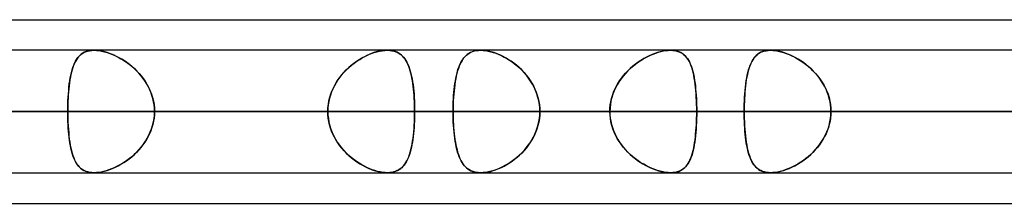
# Model space of a CAD drawing. Header units: millimetres. Extents: x -215 to 215, y -97 to 82.
# Tile 44 of 73: x 65.48 to 78.21, y -44 to -41.62. Entities that reach past the tile are written whole.
import ezdxf

# ---------------------------------------------------------------- set-up
doc = ezdxf.new("R2010")
doc.units = ezdxf.units.MM
doc.layers.add('MAIN-1', color=7, linetype='Continuous')
doc.layers.add('MAIN-2', color=7, linetype='Continuous')

msp = doc.modelspace()

# ---------------------------------------------------------------- linework, layer by layer
at = {"layer": 'MAIN-1'}
for p, q in [((57.477, -41.623), (108.902, -41.623)), ((108.774, -42.019), (-108.774, -42.019)), ((70.235, -42.019), (70.236, -42.019)), ((70.236, -42.019), (70.236, -42.019)), ((70.236, -42.019), (70.237, -42.019)), ((70.237, -42.019), (70.237, -42.019)), ((70.237, -42.019), (70.237, -42.019)), ((70.237, -42.019), (70.238, -42.019)), ((71.44, -42.019), (71.44, -42.019)), ((71.44, -42.019), (71.441, -42.019)), ((71.441, -42.019), (71.441, -42.019)), ((71.441, -42.019), (71.442, -42.019)), ((71.442, -42.019), (71.442, -42.019)), ((71.442, -42.019), (71.442, -42.019)), ((-109.318, -42.811), (109.318, -42.811)), ((-108.884, -43.604), (108.884, -43.604)), ((70.236, -43.604), (70.235, -43.604)), ((70.237, -43.604), (70.236, -43.604)), ((70.238, -43.604), (70.237, -43.604)), ((70.239, -43.604), (70.238, -43.604)), ((70.24, -43.604), (70.239, -43.604)), ((70.24, -43.604), (70.24, -43.604)), ((71.441, -43.604), (71.44, -43.604)), ((71.442, -43.604), (71.441, -43.604)), ((71.441, -43.604), (71.441, -43.604)), ((71.441, -43.604), (71.441, -43.604)), ((71.442, -43.604), (71.442, -43.604)), ((71.442, -43.604), (71.442, -43.604)), ((57.103, -44), (109.555, -44))]:
    msp.add_line(p, q, dxfattribs=at)
at = {"layer": 'MAIN-2'}
for p, q in [((66.229, -42.121), (66.215, -42.142)), ((66.219, -42.136), (66.234, -42.114)), ((66.244, -42.102), (66.229, -42.121)), ((66.234, -42.114), (66.251, -42.095)), ((66.26, -42.085), (66.244, -42.102)), ((66.251, -42.095), (66.269, -42.078)), ((66.278, -42.07), (66.26, -42.085)), ((66.269, -42.078), (66.289, -42.062)), ((66.297, -42.057), (66.278, -42.07)), ((66.289, -42.062), (66.31, -42.049)), ((66.318, -42.045), (66.297, -42.057)), ((66.31, -42.049), (66.334, -42.038)), ((66.34, -42.036), (66.318, -42.045)), ((66.334, -42.038), (66.359, -42.03)), ((66.364, -42.028), (66.34, -42.036)), ((66.359, -42.03), (66.386, -42.024)), ((66.39, -42.023), (66.364, -42.028)), ((66.386, -42.024), (66.415, -42.02)), ((66.417, -42.02), (66.39, -42.023)), ((66.415, -42.02), (66.445, -42.019)), ((66.445, -42.019), (66.417, -42.02)), ((66.474, -42.02), (66.445, -42.019)), ((66.445, -42.019), (66.476, -42.02)), ((66.504, -42.023), (66.474, -42.02)), ((66.476, -42.02), (66.509, -42.023)), ((66.536, -42.028), (66.504, -42.023)), ((66.509, -42.023), (66.542, -42.029)), ((66.568, -42.035), (66.536, -42.028)), ((66.542, -42.029), (66.577, -42.037)), ((66.601, -42.044), (66.568, -42.035)), ((66.577, -42.037), (66.612, -42.047)), ((66.635, -42.055), (66.601, -42.044)), ((66.612, -42.047), (66.648, -42.06)), ((66.668, -42.067), (66.635, -42.055)), ((66.648, -42.06), (66.684, -42.074)), ((66.702, -42.082), (66.668, -42.067)), ((66.684, -42.074), (66.72, -42.09)), ((66.736, -42.098), (66.702, -42.082)), ((66.72, -42.09), (66.756, -42.108)), ((66.769, -42.115), (66.736, -42.098)), ((66.756, -42.108), (66.792, -42.128)), ((66.803, -42.134), (66.769, -42.115)), ((66.792, -42.128), (66.827, -42.15)), ((69.904, -42.121), (69.869, -42.142)), ((69.879, -42.136), (69.916, -42.114)), ((69.938, -42.102), (69.904, -42.121)), ((69.916, -42.114), (69.952, -42.095)), ((69.972, -42.085), (69.938, -42.102)), ((69.952, -42.095), (69.989, -42.078)), ((70.007, -42.07), (69.972, -42.085)), ((69.989, -42.078), (70.026, -42.062)), ((70.041, -42.057), (70.007, -42.07)), ((70.026, -42.062), (70.063, -42.049)), ((70.075, -42.045), (70.041, -42.057)), ((70.063, -42.049), (70.1, -42.038)), ((70.109, -42.036), (70.075, -42.045)), ((70.1, -42.038), (70.135, -42.03)), ((70.142, -42.028), (70.109, -42.036)), ((70.135, -42.03), (70.17, -42.024)), ((70.175, -42.023), (70.142, -42.028)), ((70.17, -42.024), (70.204, -42.02)), ((70.206, -42.02), (70.175, -42.023)), ((70.204, -42.02), (70.235, -42.019)), ((70.235, -42.019), (70.206, -42.02)), ((70.263, -42.02), (70.235, -42.019)), ((70.238, -42.019), (70.267, -42.02)), ((70.29, -42.023), (70.263, -42.02)), ((70.267, -42.02), (70.295, -42.024)), ((70.315, -42.028), (70.29, -42.023)), ((70.295, -42.024), (70.322, -42.03)), ((70.339, -42.035), (70.315, -42.028)), ((70.322, -42.03), (70.346, -42.038)), ((70.361, -42.044), (70.339, -42.035)), ((70.346, -42.038), (70.369, -42.048)), ((70.381, -42.055), (70.361, -42.044)), ((70.369, -42.048), (70.39, -42.06)), ((70.4, -42.067), (70.381, -42.055)), ((70.39, -42.06), (70.41, -42.075)), ((70.418, -42.082), (70.4, -42.067)), ((70.41, -42.075), (70.428, -42.091)), ((70.435, -42.098), (70.418, -42.082)), ((70.428, -42.091), (70.445, -42.109)), ((70.45, -42.115), (70.435, -42.098)), ((70.445, -42.109), (70.46, -42.129)), ((70.464, -42.134), (70.45, -42.115)), ((70.46, -42.129), (70.475, -42.151)), ((71.217, -42.127), (71.203, -42.149)), ((71.211, -42.136), (71.225, -42.117)), ((71.233, -42.107), (71.217, -42.127)), ((71.225, -42.117), (71.24, -42.099)), ((71.25, -42.09), (71.233, -42.107)), ((71.24, -42.099), (71.257, -42.083)), ((71.269, -42.073), (71.25, -42.09)), ((71.257, -42.083), (71.275, -42.069)), ((71.288, -42.059), (71.269, -42.073)), ((71.275, -42.069), (71.294, -42.056)), ((71.31, -42.047), (71.288, -42.059)), ((71.294, -42.056), (71.315, -42.045)), ((71.333, -42.037), (71.31, -42.047)), ((71.315, -42.045), (71.337, -42.036)), ((71.358, -42.029), (71.333, -42.037)), ((71.337, -42.036), (71.361, -42.028)), ((71.385, -42.023), (71.358, -42.029)), ((71.361, -42.028), (71.386, -42.023)), ((71.413, -42.02), (71.385, -42.023)), ((71.386, -42.023), (71.412, -42.02)), ((71.412, -42.02), (71.44, -42.019)), ((71.442, -42.019), (71.413, -42.02)), ((71.474, -42.02), (71.442, -42.019)), ((71.442, -42.019), (71.473, -42.02)), ((71.473, -42.02), (71.504, -42.023)), ((71.508, -42.024), (71.474, -42.02)), ((71.504, -42.023), (71.537, -42.029)), ((71.543, -42.03), (71.508, -42.024)), ((71.537, -42.029), (71.571, -42.037)), ((71.578, -42.038), (71.543, -42.03)), ((71.571, -42.037), (71.605, -42.046)), ((71.615, -42.049), (71.578, -42.038)), ((71.605, -42.046), (71.64, -42.058)), ((71.651, -42.063), (71.615, -42.049)), ((71.64, -42.058), (71.675, -42.072)), ((71.688, -42.078), (71.651, -42.063)), ((71.675, -42.072), (71.71, -42.088)), ((71.725, -42.095), (71.688, -42.078)), ((71.71, -42.088), (71.745, -42.106)), ((71.762, -42.115), (71.725, -42.095)), ((71.745, -42.106), (71.78, -42.125)), ((71.798, -42.136), (71.762, -42.115)), ((71.78, -42.125), (71.815, -42.146)), ((73.55, -42.127), (73.514, -42.149)), ((73.536, -42.135), (73.569, -42.116)), ((73.585, -42.107), (73.55, -42.127)), ((73.569, -42.116), (73.603, -42.098)), ((73.621, -42.089), (73.585, -42.107)), ((73.603, -42.098), (73.637, -42.082)), ((73.657, -42.073), (73.621, -42.089)), ((73.637, -42.082), (73.671, -42.068)), ((73.693, -42.059), (73.657, -42.073)), ((73.671, -42.068), (73.705, -42.055)), ((73.729, -42.047), (73.693, -42.059)), ((73.705, -42.055), (73.739, -42.044)), ((73.764, -42.037), (73.729, -42.047)), ((73.739, -42.044), (73.772, -42.035)), ((73.799, -42.029), (73.764, -42.037)), ((73.772, -42.035), (73.805, -42.028)), ((73.833, -42.023), (73.799, -42.029)), ((73.805, -42.028), (73.836, -42.023)), ((73.865, -42.02), (73.833, -42.023)), ((73.836, -42.023), (73.867, -42.02)), ((73.896, -42.019), (73.865, -42.02)), ((73.867, -42.02), (73.896, -42.019)), ((73.896, -42.019), (73.925, -42.02)), ((73.926, -42.02), (73.896, -42.019)), ((73.925, -42.02), (73.952, -42.023)), ((73.955, -42.024), (73.926, -42.02)), ((73.952, -42.023), (73.978, -42.029)), ((73.983, -42.03), (73.955, -42.024)), ((73.978, -42.029), (74.003, -42.037)), ((74.008, -42.039), (73.983, -42.03)), ((74.003, -42.037), (74.025, -42.046)), ((74.031, -42.049), (74.008, -42.039)), ((74.025, -42.046), (74.046, -42.058)), ((74.052, -42.063), (74.031, -42.049)), ((74.046, -42.058), (74.065, -42.072)), ((74.072, -42.078), (74.052, -42.063)), ((74.065, -42.072), (74.083, -42.088)), ((74.09, -42.095), (74.072, -42.078)), ((74.083, -42.088), (74.099, -42.106)), ((74.107, -42.115), (74.09, -42.095)), ((74.099, -42.106), (74.114, -42.125)), ((74.122, -42.136), (74.107, -42.115)), ((74.114, -42.125), (74.128, -42.146)), ((74.974, -42.121), (74.96, -42.142)), ((74.964, -42.136), (74.979, -42.114)), ((74.989, -42.102), (74.974, -42.121)), ((74.979, -42.114), (74.996, -42.095)), ((75.005, -42.085), (74.989, -42.102)), ((74.996, -42.095), (75.014, -42.078)), ((75.023, -42.07), (75.005, -42.085)), ((75.014, -42.078), (75.033, -42.062)), ((75.042, -42.057), (75.023, -42.07)), ((75.033, -42.062), (75.055, -42.049)), ((75.063, -42.045), (75.042, -42.057)), ((75.055, -42.049), (75.078, -42.038)), ((75.085, -42.036), (75.063, -42.045)), ((75.078, -42.038), (75.104, -42.03)), ((75.109, -42.028), (75.085, -42.036)), ((75.104, -42.03), (75.131, -42.024)), ((75.135, -42.023), (75.109, -42.028)), ((75.131, -42.024), (75.16, -42.02)), ((75.162, -42.02), (75.135, -42.023)), ((75.16, -42.02), (75.19, -42.019)), ((75.19, -42.019), (75.162, -42.02)), ((75.219, -42.02), (75.19, -42.019)), ((75.19, -42.019), (75.221, -42.02)), ((75.249, -42.023), (75.219, -42.02)), ((75.221, -42.02), (75.254, -42.023)), ((75.281, -42.028), (75.249, -42.023)), ((75.254, -42.023), (75.287, -42.029)), ((75.313, -42.035), (75.281, -42.028)), ((75.287, -42.029), (75.322, -42.037)), ((75.346, -42.044), (75.313, -42.035)), ((75.322, -42.037), (75.357, -42.047)), ((75.379, -42.055), (75.346, -42.044)), ((75.357, -42.047), (75.393, -42.06)), ((75.413, -42.067), (75.379, -42.055)), ((75.393, -42.06), (75.429, -42.074)), ((75.447, -42.082), (75.413, -42.067)), ((75.429, -42.074), (75.465, -42.09)), ((75.48, -42.098), (75.447, -42.082)), ((75.465, -42.09), (75.501, -42.108)), ((75.514, -42.115), (75.48, -42.098)), ((75.501, -42.108), (75.536, -42.128)), ((75.547, -42.134), (75.514, -42.115)), ((75.536, -42.128), (75.572, -42.15)), ((66.16, -42.272), (66.17, -42.241)), ((66.17, -42.242), (66.16, -42.271)), ((66.17, -42.241), (66.181, -42.211)), ((66.18, -42.214), (66.17, -42.242)), ((66.19, -42.188), (66.18, -42.214)), ((66.181, -42.211), (66.192, -42.184)), ((66.202, -42.164), (66.19, -42.188)), ((66.192, -42.184), (66.205, -42.159)), ((66.215, -42.142), (66.202, -42.164)), ((66.205, -42.159), (66.219, -42.136)), ((66.836, -42.155), (66.803, -42.134)), ((66.827, -42.15), (66.863, -42.173)), ((66.868, -42.177), (66.836, -42.155)), ((66.863, -42.173), (66.898, -42.199)), ((66.901, -42.201), (66.868, -42.177)), ((66.898, -42.199), (66.932, -42.226)), ((66.932, -42.227), (66.901, -42.201)), ((66.932, -42.226), (66.965, -42.256)), ((66.963, -42.254), (66.932, -42.227)), ((66.993, -42.283), (66.963, -42.254)), ((66.965, -42.256), (66.996, -42.287)), ((69.705, -42.272), (69.738, -42.241)), ((69.737, -42.242), (69.706, -42.271)), ((69.769, -42.214), (69.737, -42.242)), ((69.738, -42.241), (69.773, -42.211)), ((69.802, -42.188), (69.769, -42.214)), ((69.773, -42.211), (69.808, -42.184)), ((69.835, -42.164), (69.802, -42.188)), ((69.808, -42.184), (69.843, -42.159)), ((69.869, -42.142), (69.835, -42.164)), ((69.843, -42.159), (69.879, -42.136)), ((70.477, -42.155), (70.464, -42.134)), ((70.475, -42.151), (70.488, -42.174)), ((70.49, -42.177), (70.477, -42.155)), ((70.488, -42.174), (70.5, -42.2)), ((70.501, -42.201), (70.49, -42.177)), ((70.5, -42.2), (70.512, -42.227)), ((70.512, -42.227), (70.501, -42.201)), ((70.512, -42.227), (70.522, -42.257)), ((70.521, -42.254), (70.512, -42.227)), ((70.53, -42.283), (70.521, -42.254)), ((70.522, -42.257), (70.532, -42.288)), ((71.154, -42.254), (71.144, -42.285)), ((71.144, -42.285), (71.153, -42.256)), ((71.153, -42.256), (71.163, -42.229)), ((71.165, -42.225), (71.154, -42.254)), ((71.163, -42.229), (71.174, -42.203)), ((71.176, -42.198), (71.165, -42.225)), ((71.174, -42.203), (71.185, -42.179)), ((71.189, -42.172), (71.176, -42.198)), ((71.185, -42.179), (71.198, -42.157)), ((71.203, -42.149), (71.189, -42.172)), ((71.198, -42.157), (71.211, -42.136)), ((71.834, -42.159), (71.798, -42.136)), ((71.815, -42.146), (71.848, -42.169)), ((71.87, -42.185), (71.834, -42.159)), ((71.848, -42.169), (71.881, -42.194)), ((71.905, -42.212), (71.87, -42.185)), ((71.881, -42.194), (71.914, -42.22)), ((71.939, -42.242), (71.905, -42.212)), ((71.914, -42.22), (71.945, -42.248)), ((71.972, -42.273), (71.939, -42.242)), ((71.945, -42.248), (71.975, -42.277)), ((73.376, -42.254), (73.344, -42.285)), ((73.345, -42.284), (73.375, -42.255)), ((73.375, -42.255), (73.406, -42.228)), ((73.409, -42.225), (73.376, -42.254)), ((73.406, -42.228), (73.438, -42.202)), ((73.444, -42.198), (73.409, -42.225)), ((73.438, -42.202), (73.47, -42.178)), ((73.478, -42.172), (73.444, -42.198)), ((73.47, -42.178), (73.503, -42.156)), ((73.514, -42.149), (73.478, -42.172)), ((73.503, -42.156), (73.536, -42.135)), ((74.135, -42.159), (74.122, -42.136)), ((74.128, -42.146), (74.141, -42.169)), ((74.148, -42.185), (74.135, -42.159)), ((74.141, -42.169), (74.152, -42.194)), ((74.16, -42.212), (74.148, -42.185)), ((74.152, -42.194), (74.163, -42.22)), ((74.17, -42.242), (74.16, -42.212)), ((74.163, -42.22), (74.172, -42.248)), ((74.18, -42.273), (74.17, -42.242)), ((74.172, -42.248), (74.181, -42.277)), ((74.905, -42.272), (74.915, -42.241)), ((74.914, -42.242), (74.905, -42.271)), ((74.924, -42.214), (74.914, -42.242)), ((74.915, -42.241), (74.925, -42.211)), ((74.935, -42.188), (74.924, -42.214)), ((74.925, -42.211), (74.937, -42.184)), ((74.947, -42.164), (74.935, -42.188)), ((74.937, -42.184), (74.95, -42.159)), ((74.96, -42.142), (74.947, -42.164)), ((74.95, -42.159), (74.964, -42.136)), ((75.58, -42.155), (75.547, -42.134)), ((75.572, -42.15), (75.607, -42.173)), ((75.613, -42.177), (75.58, -42.155)), ((75.607, -42.173), (75.642, -42.199)), ((75.645, -42.201), (75.613, -42.177)), ((75.642, -42.199), (75.676, -42.226)), ((75.677, -42.227), (75.645, -42.201)), ((75.676, -42.226), (75.709, -42.256)), ((75.708, -42.254), (75.677, -42.227)), ((75.737, -42.283), (75.708, -42.254)), ((75.709, -42.256), (75.741, -42.287)), ((66.13, -42.415), (66.136, -42.377)), ((66.138, -42.368), (66.132, -42.403)), ((66.136, -42.377), (66.143, -42.34)), ((66.145, -42.334), (66.138, -42.368)), ((66.143, -42.34), (66.151, -42.305)), ((66.152, -42.302), (66.145, -42.334)), ((66.151, -42.305), (66.16, -42.272)), ((66.16, -42.271), (66.152, -42.302)), ((67.022, -42.313), (66.993, -42.283)), ((66.996, -42.287), (67.027, -42.319)), ((67.049, -42.345), (67.022, -42.313)), ((67.027, -42.319), (67.056, -42.353)), ((67.075, -42.378), (67.049, -42.345)), ((67.056, -42.353), (67.083, -42.389)), ((67.1, -42.413), (67.075, -42.378)), ((69.588, -42.415), (69.615, -42.377)), ((69.621, -42.368), (69.596, -42.403)), ((69.615, -42.377), (69.643, -42.34)), ((69.648, -42.334), (69.621, -42.368)), ((69.643, -42.34), (69.674, -42.305)), ((69.676, -42.302), (69.648, -42.334)), ((69.674, -42.305), (69.705, -42.272)), ((69.706, -42.271), (69.676, -42.302)), ((70.539, -42.313), (70.53, -42.283)), ((70.532, -42.288), (70.54, -42.32)), ((70.546, -42.345), (70.539, -42.313)), ((70.54, -42.32), (70.548, -42.354)), ((70.553, -42.378), (70.546, -42.345)), ((70.548, -42.354), (70.555, -42.39)), ((70.559, -42.413), (70.553, -42.378)), ((71.115, -42.414), (71.121, -42.38)), ((71.127, -42.352), (71.12, -42.388)), ((71.121, -42.38), (71.128, -42.347)), ((71.135, -42.318), (71.127, -42.352)), ((71.128, -42.347), (71.136, -42.315)), ((71.144, -42.285), (71.135, -42.318)), ((71.136, -42.315), (71.144, -42.285)), ((72.003, -42.307), (71.972, -42.273)), ((71.975, -42.277), (72.004, -42.308)), ((72.033, -42.342), (72.003, -42.307)), ((72.004, -42.308), (72.031, -42.34)), ((72.031, -42.34), (72.057, -42.373)), ((72.061, -42.379), (72.033, -42.342)), ((72.057, -42.373), (72.082, -42.408)), ((72.088, -42.417), (72.061, -42.379)), ((73.238, -42.414), (73.263, -42.379)), ((73.284, -42.352), (73.256, -42.388)), ((73.263, -42.379), (73.289, -42.346)), ((73.313, -42.318), (73.284, -42.352)), ((73.289, -42.346), (73.316, -42.314)), ((73.344, -42.285), (73.313, -42.318)), ((73.316, -42.314), (73.345, -42.284)), ((74.188, -42.307), (74.18, -42.273)), ((74.181, -42.277), (74.189, -42.307)), ((74.196, -42.342), (74.188, -42.307)), ((74.189, -42.307), (74.196, -42.34)), ((74.196, -42.34), (74.202, -42.373)), ((74.203, -42.379), (74.196, -42.342)), ((74.202, -42.373), (74.208, -42.408)), ((74.209, -42.417), (74.203, -42.379)), ((74.875, -42.415), (74.881, -42.377)), ((74.882, -42.368), (74.876, -42.403)), ((74.881, -42.377), (74.888, -42.34)), ((74.889, -42.334), (74.882, -42.368)), ((74.888, -42.34), (74.896, -42.305)), ((74.897, -42.302), (74.889, -42.334)), ((74.896, -42.305), (74.905, -42.272)), ((74.905, -42.271), (74.897, -42.302)), ((75.766, -42.313), (75.737, -42.283)), ((75.741, -42.287), (75.772, -42.319)), ((75.794, -42.345), (75.766, -42.313)), ((75.772, -42.319), (75.8, -42.354)), ((75.82, -42.378), (75.794, -42.345)), ((75.8, -42.354), (75.828, -42.389)), ((75.844, -42.413), (75.82, -42.378)), ((66.116, -42.539), (66.12, -42.496)), ((66.122, -42.478), (66.118, -42.517)), ((66.12, -42.496), (66.124, -42.455)), ((66.126, -42.44), (66.122, -42.478)), ((66.124, -42.455), (66.13, -42.415)), ((66.132, -42.403), (66.126, -42.44)), ((67.083, -42.389), (67.108, -42.426)), ((67.122, -42.449), (67.1, -42.413)), ((67.108, -42.426), (67.132, -42.465)), ((67.143, -42.485), (67.122, -42.449)), ((67.132, -42.465), (67.153, -42.505)), ((67.161, -42.523), (67.143, -42.485)), ((67.153, -42.505), (67.171, -42.546)), ((69.523, -42.539), (69.542, -42.496)), ((69.552, -42.478), (69.532, -42.517)), ((69.542, -42.496), (69.564, -42.455)), ((69.573, -42.44), (69.552, -42.478)), ((69.564, -42.455), (69.588, -42.415)), ((69.596, -42.403), (69.573, -42.44)), ((70.555, -42.39), (70.561, -42.427)), ((70.565, -42.449), (70.559, -42.413)), ((70.561, -42.427), (70.567, -42.466)), ((70.569, -42.485), (70.565, -42.449)), ((70.567, -42.466), (70.572, -42.506)), ((70.574, -42.523), (70.569, -42.485)), ((70.572, -42.506), (70.576, -42.547)), ((71.102, -42.504), (71.097, -42.545)), ((71.1, -42.525), (71.104, -42.487)), ((71.107, -42.464), (71.102, -42.504)), ((71.104, -42.487), (71.109, -42.45)), ((71.113, -42.425), (71.107, -42.464)), ((71.109, -42.45), (71.115, -42.414)), ((71.12, -42.388), (71.113, -42.425)), ((72.082, -42.408), (72.104, -42.444)), ((72.111, -42.457), (72.088, -42.417)), ((72.104, -42.444), (72.125, -42.481)), ((72.133, -42.498), (72.111, -42.457)), ((72.125, -42.481), (72.144, -42.52)), ((72.152, -42.54), (72.133, -42.498)), ((73.186, -42.504), (73.167, -42.545)), ((73.176, -42.524), (73.195, -42.486)), ((73.207, -42.464), (73.186, -42.504)), ((73.195, -42.486), (73.216, -42.449)), ((73.231, -42.425), (73.207, -42.464)), ((73.216, -42.449), (73.238, -42.414)), ((73.256, -42.388), (73.231, -42.425)), ((74.208, -42.408), (74.213, -42.444)), ((74.215, -42.456), (74.209, -42.417)), ((74.213, -42.444), (74.217, -42.481)), ((74.219, -42.498), (74.215, -42.456)), ((74.217, -42.481), (74.221, -42.52)), ((74.223, -42.54), (74.219, -42.498)), ((74.86, -42.538), (74.864, -42.496)), ((74.866, -42.478), (74.862, -42.517)), ((74.864, -42.496), (74.869, -42.455)), ((74.871, -42.44), (74.866, -42.478)), ((74.869, -42.455), (74.875, -42.415)), ((74.876, -42.403), (74.871, -42.44)), ((75.828, -42.389), (75.853, -42.426)), ((75.867, -42.449), (75.844, -42.413)), ((75.853, -42.426), (75.876, -42.465)), ((75.887, -42.485), (75.867, -42.449)), ((75.876, -42.465), (75.897, -42.505)), ((75.906, -42.524), (75.887, -42.485)), ((75.897, -42.505), (75.916, -42.546)), ((66.107, -42.672), (66.109, -42.627)), ((66.109, -42.639), (66.107, -42.681)), ((66.109, -42.627), (66.112, -42.582)), ((66.111, -42.598), (66.109, -42.639)), ((66.114, -42.557), (66.111, -42.598)), ((66.112, -42.582), (66.116, -42.539)), ((66.118, -42.517), (66.114, -42.557)), ((67.178, -42.563), (67.161, -42.523)), ((67.171, -42.546), (67.188, -42.589)), ((67.192, -42.603), (67.178, -42.563)), ((67.188, -42.589), (67.201, -42.632)), ((67.204, -42.643), (67.192, -42.603)), ((67.201, -42.632), (67.212, -42.676)), ((69.489, -42.639), (69.479, -42.681)), ((69.481, -42.672), (69.492, -42.627)), ((69.501, -42.598), (69.489, -42.639)), ((69.492, -42.627), (69.506, -42.582)), ((69.515, -42.557), (69.501, -42.598)), ((69.506, -42.582), (69.523, -42.539)), ((69.532, -42.517), (69.515, -42.557)), ((70.577, -42.563), (70.574, -42.523)), ((70.576, -42.547), (70.58, -42.589)), ((70.581, -42.603), (70.577, -42.563)), ((70.58, -42.589), (70.583, -42.632)), ((70.583, -42.643), (70.581, -42.603)), ((70.583, -42.632), (70.585, -42.676)), ((71.091, -42.631), (71.088, -42.675)), ((71.09, -42.644), (71.092, -42.604)), ((71.094, -42.588), (71.091, -42.631)), ((71.092, -42.604), (71.096, -42.564)), ((71.097, -42.545), (71.094, -42.588)), ((71.096, -42.564), (71.1, -42.525)), ((72.144, -42.52), (72.16, -42.559)), ((72.169, -42.584), (72.152, -42.54)), ((72.16, -42.559), (72.174, -42.6)), ((72.182, -42.628), (72.169, -42.584)), ((72.174, -42.6), (72.186, -42.641)), ((72.193, -42.673), (72.182, -42.628)), ((73.137, -42.631), (73.126, -42.675)), ((73.133, -42.644), (73.145, -42.603)), ((73.15, -42.588), (73.137, -42.631)), ((73.145, -42.603), (73.16, -42.563)), ((73.167, -42.545), (73.15, -42.588)), ((73.16, -42.563), (73.176, -42.524)), ((74.221, -42.52), (74.225, -42.559)), ((74.226, -42.584), (74.223, -42.54)), ((74.225, -42.559), (74.228, -42.6)), ((74.229, -42.628), (74.226, -42.584)), ((74.228, -42.6), (74.23, -42.641)), ((74.231, -42.673), (74.229, -42.628)), ((74.851, -42.672), (74.854, -42.627)), ((74.853, -42.639), (74.851, -42.681)), ((74.855, -42.598), (74.853, -42.639)), ((74.854, -42.627), (74.856, -42.582)), ((74.858, -42.557), (74.855, -42.598)), ((74.856, -42.582), (74.86, -42.538)), ((74.862, -42.517), (74.858, -42.557)), ((75.922, -42.563), (75.906, -42.524)), ((75.916, -42.546), (75.932, -42.589)), ((75.937, -42.603), (75.922, -42.563)), ((75.932, -42.589), (75.945, -42.632)), ((75.948, -42.643), (75.937, -42.603)), ((75.945, -42.632), (75.956, -42.676)), ((66.104, -42.811), (66.105, -42.764)), ((66.105, -42.718), (66.107, -42.672)), ((66.107, -42.681), (66.105, -42.724)), ((66.105, -42.764), (66.105, -42.718)), ((66.105, -42.724), (66.105, -42.768)), ((67.213, -42.685), (67.204, -42.643)), ((67.212, -42.676), (67.219, -42.721)), ((67.22, -42.726), (67.213, -42.685)), ((67.219, -42.721), (67.224, -42.766)), ((67.224, -42.769), (67.22, -42.726)), ((67.224, -42.766), (67.225, -42.811)), ((69.467, -42.811), (69.468, -42.764)), ((69.468, -42.764), (69.473, -42.718)), ((69.472, -42.724), (69.468, -42.768)), ((69.479, -42.681), (69.472, -42.724)), ((69.473, -42.718), (69.481, -42.672)), ((70.585, -42.685), (70.583, -42.643)), ((70.585, -42.676), (70.586, -42.721)), ((70.587, -42.726), (70.585, -42.685)), ((70.586, -42.721), (70.587, -42.766)), ((70.587, -42.769), (70.587, -42.726)), ((70.587, -42.766), (70.588, -42.811)), ((71.086, -42.72), (71.085, -42.765)), ((71.085, -42.769), (71.086, -42.727)), ((71.085, -42.765), (71.085, -42.811)), ((71.088, -42.675), (71.086, -42.72)), ((71.086, -42.727), (71.088, -42.685)), ((71.088, -42.685), (71.09, -42.644)), ((72.186, -42.641), (72.195, -42.683)), ((72.201, -42.719), (72.193, -42.673)), ((72.195, -42.683), (72.202, -42.726)), ((72.206, -42.765), (72.201, -42.719)), ((72.202, -42.726), (72.206, -42.768)), ((72.207, -42.811), (72.206, -42.765)), ((73.114, -42.765), (73.112, -42.811)), ((73.113, -42.769), (73.117, -42.727)), ((73.118, -42.72), (73.114, -42.765)), ((73.117, -42.727), (73.124, -42.685)), ((73.126, -42.675), (73.118, -42.72)), ((73.124, -42.685), (73.133, -42.644)), ((74.23, -42.641), (74.232, -42.683)), ((74.233, -42.719), (74.231, -42.673)), ((74.232, -42.683), (74.233, -42.725)), ((74.234, -42.765), (74.233, -42.719)), ((74.233, -42.725), (74.234, -42.768)), ((74.234, -42.811), (74.234, -42.765)), ((74.849, -42.764), (74.85, -42.718)), ((74.85, -42.724), (74.849, -42.768)), ((74.849, -42.811), (74.849, -42.764)), ((74.85, -42.718), (74.851, -42.672)), ((74.851, -42.681), (74.85, -42.724)), ((75.958, -42.685), (75.948, -42.643)), ((75.956, -42.676), (75.963, -42.721)), ((75.964, -42.727), (75.958, -42.685)), ((75.963, -42.721), (75.968, -42.766)), ((75.968, -42.769), (75.964, -42.727)), ((75.968, -42.766), (75.97, -42.811)), ((109.318, -42.811), (-109.318, -42.811)), ((108.103, -42.811), (-108.103, -42.811)), ((-108.103, -42.811), (108.103, -42.811)), ((-100.478, -42.811), (100.478, -42.811)), ((100.478, -42.811), (-100.478, -42.811)), ((99.357, -42.811), (-99.357, -42.811)), ((-99.357, -42.811), (99.357, -42.811)), ((-91.731, -42.811), (91.731, -42.811)), ((91.731, -42.811), (-91.731, -42.811)), ((90.61, -42.811), (-90.61, -42.811)), ((-90.61, -42.811), (90.61, -42.811)), ((-82.983, -42.811), (82.983, -42.811)), ((82.983, -42.811), (-82.983, -42.811)), ((81.862, -42.811), (-81.862, -42.811)), ((-81.862, -42.811), (81.862, -42.811)), ((-74.234, -42.811), (74.234, -42.811)), ((74.234, -42.811), (-74.234, -42.811)), ((73.112, -42.811), (-73.112, -42.811)), ((-73.112, -42.811), (73.112, -42.811)), ((-65.483, -42.811), (65.483, -42.811)), ((65.483, -42.811), (-65.483, -42.811)), ((58.48, -42.811), (66.104, -42.811)), ((66.104, -42.811), (58.48, -42.811)), ((69.467, -42.811), (61.843, -42.811)), ((61.843, -42.811), (69.467, -42.811)), ((83.529, -42.811), (62.188, -42.811)), ((62.188, -42.811), (83.529, -42.811)), ((63.453, -42.811), (85.115, -42.811)), ((85.115, -42.811), (63.453, -42.811)), ((63.453, -42.811), (71.085, -42.811)), ((71.085, -42.811), (63.453, -42.811)), ((73.112, -42.811), (65.483, -42.811)), ((65.483, -42.811), (73.112, -42.811)), ((66.105, -42.768), (66.104, -42.811)), ((66.104, -42.811), (66.105, -42.858)), ((69.467, -42.811), (66.104, -42.811)), ((66.105, -42.855), (66.104, -42.811)), ((66.104, -42.811), (69.467, -42.811)), ((66.105, -42.898), (66.105, -42.855)), ((66.105, -42.858), (66.105, -42.904)), ((67.219, -42.902), (67.224, -42.857)), ((67.224, -42.854), (67.22, -42.896)), ((67.225, -42.811), (67.224, -42.769)), ((67.224, -42.857), (67.225, -42.811)), ((67.225, -42.811), (67.224, -42.854)), ((67.225, -42.811), (70.588, -42.811)), ((70.588, -42.811), (67.225, -42.811)), ((67.225, -42.811), (74.849, -42.811)), ((74.849, -42.811), (67.225, -42.811)), ((69.468, -42.768), (69.467, -42.811)), ((69.468, -42.855), (69.467, -42.811)), ((69.467, -42.811), (69.468, -42.858)), ((69.472, -42.898), (69.468, -42.855)), ((69.468, -42.858), (69.473, -42.904)), ((70.586, -42.902), (70.587, -42.857)), ((70.588, -42.811), (70.587, -42.769)), ((70.588, -42.811), (70.587, -42.854)), ((70.587, -42.857), (70.588, -42.811)), ((70.587, -42.854), (70.587, -42.896)), ((78.211, -42.811), (70.588, -42.811)), ((70.588, -42.811), (78.211, -42.811)), ((71.085, -42.811), (71.085, -42.769)), ((71.085, -42.811), (71.085, -42.854)), ((95.892, -42.811), (71.085, -42.811)), ((71.085, -42.857), (71.085, -42.811)), ((71.085, -42.811), (95.892, -42.811)), ((71.085, -42.854), (71.086, -42.896)), ((71.086, -42.902), (71.085, -42.857)), ((72.206, -42.858), (72.201, -42.904)), ((72.202, -42.897), (72.206, -42.854)), ((72.206, -42.768), (72.207, -42.811)), ((72.206, -42.854), (72.207, -42.811)), ((72.207, -42.811), (72.206, -42.858)), ((72.207, -42.811), (97.478, -42.811)), ((97.478, -42.811), (72.207, -42.811)), ((72.207, -42.811), (79.837, -42.811)), ((79.837, -42.811), (72.207, -42.811)), ((73.112, -42.811), (73.113, -42.769)), ((73.114, -42.857), (73.112, -42.811)), ((73.112, -42.811), (73.113, -42.854)), ((73.113, -42.854), (73.117, -42.896)), ((73.118, -42.902), (73.114, -42.857)), ((74.233, -42.897), (74.234, -42.854)), ((74.234, -42.858), (74.233, -42.904)), ((74.234, -42.768), (74.234, -42.811)), ((74.234, -42.811), (74.234, -42.858)), ((74.234, -42.854), (74.234, -42.811)), ((81.862, -42.811), (74.234, -42.811)), ((74.234, -42.811), (81.862, -42.811)), ((74.849, -42.768), (74.849, -42.811)), ((74.849, -42.811), (74.849, -42.858)), ((78.211, -42.811), (74.849, -42.811)), ((74.849, -42.855), (74.849, -42.811)), ((74.849, -42.811), (78.211, -42.811)), ((74.85, -42.898), (74.849, -42.855)), ((74.849, -42.858), (74.85, -42.904)), ((75.963, -42.902), (75.968, -42.857)), ((75.968, -42.854), (75.964, -42.896)), ((75.97, -42.811), (75.968, -42.769)), ((75.968, -42.857), (75.97, -42.811)), ((75.97, -42.811), (75.968, -42.854)), ((75.97, -42.811), (79.332, -42.811)), ((79.332, -42.811), (75.97, -42.811)), ((75.97, -42.811), (83.592, -42.811)), ((83.592, -42.811), (75.97, -42.811)), ((66.107, -42.941), (66.105, -42.898)), ((66.105, -42.904), (66.107, -42.95)), ((66.109, -42.983), (66.107, -42.941)), ((66.107, -42.95), (66.109, -42.996)), ((66.111, -43.025), (66.109, -42.983)), ((66.109, -42.996), (66.112, -43.04)), ((67.192, -43.02), (67.178, -43.06)), ((67.188, -43.034), (67.201, -42.991)), ((67.204, -42.979), (67.192, -43.02)), ((67.201, -42.991), (67.212, -42.946)), ((67.213, -42.938), (67.204, -42.979)), ((67.212, -42.946), (67.219, -42.902)), ((67.22, -42.896), (67.213, -42.938)), ((69.479, -42.941), (69.472, -42.898)), ((69.473, -42.904), (69.481, -42.95)), ((69.489, -42.983), (69.479, -42.941)), ((69.481, -42.95), (69.492, -42.996)), ((69.501, -43.025), (69.489, -42.983)), ((69.492, -42.996), (69.506, -43.04)), ((70.581, -43.019), (70.578, -43.058)), ((70.58, -43.034), (70.582, -42.991)), ((70.583, -42.978), (70.581, -43.019)), ((70.582, -42.991), (70.585, -42.946)), ((70.585, -42.937), (70.583, -42.978)), ((70.587, -42.896), (70.585, -42.937)), ((70.585, -42.946), (70.586, -42.902)), ((71.086, -42.896), (71.088, -42.937)), ((71.088, -42.947), (71.086, -42.902)), ((71.088, -42.937), (71.09, -42.979)), ((71.091, -42.991), (71.088, -42.947)), ((71.09, -42.979), (71.092, -43.019)), ((71.094, -43.034), (71.091, -42.991)), ((71.092, -43.019), (71.096, -43.059)), ((72.182, -42.994), (72.169, -43.039)), ((72.174, -43.023), (72.186, -42.981)), ((72.193, -42.949), (72.182, -42.994)), ((72.186, -42.981), (72.195, -42.939)), ((72.201, -42.904), (72.193, -42.949)), ((72.195, -42.939), (72.202, -42.897)), ((73.117, -42.896), (73.124, -42.937)), ((73.126, -42.947), (73.118, -42.902)), ((73.124, -42.937), (73.133, -42.979)), ((73.137, -42.991), (73.126, -42.947)), ((73.133, -42.979), (73.145, -43.019)), ((73.15, -43.035), (73.137, -42.991)), ((73.145, -43.019), (73.16, -43.059)), ((74.229, -42.995), (74.226, -43.039)), ((74.228, -43.023), (74.23, -42.982)), ((74.231, -42.95), (74.229, -42.995)), ((74.23, -42.982), (74.232, -42.939)), ((74.233, -42.904), (74.231, -42.95)), ((74.232, -42.939), (74.233, -42.897)), ((74.851, -42.941), (74.85, -42.898)), ((74.85, -42.904), (74.851, -42.95)), ((74.853, -42.983), (74.851, -42.941)), ((74.851, -42.95), (74.854, -42.996)), ((74.855, -43.025), (74.853, -42.983)), ((74.854, -42.996), (74.856, -43.04)), ((75.937, -43.02), (75.922, -43.06)), ((75.932, -43.034), (75.945, -42.991)), ((75.948, -42.979), (75.937, -43.02)), ((75.945, -42.991), (75.956, -42.946)), ((75.958, -42.938), (75.948, -42.979)), ((75.956, -42.946), (75.963, -42.902)), ((75.964, -42.896), (75.958, -42.938)), ((66.114, -43.066), (66.111, -43.025)), ((66.112, -43.04), (66.116, -43.084)), ((66.118, -43.106), (66.114, -43.066)), ((66.116, -43.084), (66.12, -43.126)), ((66.122, -43.145), (66.118, -43.106)), ((66.12, -43.126), (66.124, -43.168)), ((66.126, -43.183), (66.122, -43.145)), ((67.143, -43.137), (67.122, -43.174)), ((67.132, -43.158), (67.153, -43.118)), ((67.161, -43.099), (67.143, -43.137)), ((67.153, -43.118), (67.171, -43.076)), ((67.178, -43.06), (67.161, -43.099)), ((67.171, -43.076), (67.188, -43.034)), ((69.515, -43.066), (69.501, -43.025)), ((69.506, -43.04), (69.523, -43.084)), ((69.532, -43.106), (69.515, -43.066)), ((69.523, -43.084), (69.542, -43.126)), ((69.552, -43.145), (69.532, -43.106)), ((69.542, -43.126), (69.564, -43.168)), ((69.573, -43.183), (69.552, -43.145)), ((70.57, -43.135), (70.565, -43.172)), ((70.567, -43.158), (70.572, -43.118)), ((70.574, -43.097), (70.57, -43.135)), ((70.572, -43.118), (70.576, -43.076)), ((70.578, -43.058), (70.574, -43.097)), ((70.576, -43.076), (70.58, -43.034)), ((71.097, -43.077), (71.094, -43.034)), ((71.096, -43.059), (71.1, -43.099)), ((71.102, -43.118), (71.097, -43.077)), ((71.1, -43.099), (71.104, -43.137)), ((71.107, -43.158), (71.102, -43.118)), ((71.104, -43.137), (71.109, -43.173)), ((72.104, -43.178), (72.125, -43.141)), ((72.133, -43.125), (72.111, -43.166)), ((72.125, -43.141), (72.144, -43.103)), ((72.152, -43.082), (72.133, -43.125)), ((72.144, -43.103), (72.16, -43.063)), ((72.169, -43.039), (72.152, -43.082)), ((72.16, -43.063), (72.174, -43.023)), ((73.167, -43.077), (73.15, -43.035)), ((73.16, -43.059), (73.176, -43.098)), ((73.186, -43.119), (73.167, -43.077)), ((73.176, -43.098), (73.195, -43.136)), ((73.207, -43.159), (73.186, -43.119)), ((73.195, -43.136), (73.216, -43.173)), ((74.213, -43.179), (74.217, -43.141)), ((74.219, -43.125), (74.215, -43.166)), ((74.217, -43.141), (74.221, -43.103)), ((74.223, -43.083), (74.219, -43.125)), ((74.221, -43.103), (74.225, -43.063)), ((74.226, -43.039), (74.223, -43.083)), ((74.225, -43.063), (74.228, -43.023)), ((74.858, -43.066), (74.855, -43.025)), ((74.856, -43.04), (74.86, -43.084)), ((74.862, -43.106), (74.858, -43.066)), ((74.86, -43.084), (74.864, -43.127)), ((74.866, -43.145), (74.862, -43.106)), ((74.864, -43.127), (74.869, -43.168)), ((74.871, -43.183), (74.866, -43.145)), ((75.887, -43.137), (75.867, -43.174)), ((75.876, -43.157), (75.897, -43.117)), ((75.906, -43.099), (75.887, -43.137)), ((75.897, -43.117), (75.916, -43.076)), ((75.922, -43.06), (75.906, -43.099)), ((75.916, -43.076), (75.932, -43.034)), ((66.124, -43.168), (66.13, -43.207)), ((66.132, -43.219), (66.126, -43.183)), ((66.13, -43.207), (66.136, -43.246)), ((66.138, -43.254), (66.132, -43.219)), ((66.136, -43.246), (66.143, -43.282)), ((66.145, -43.288), (66.138, -43.254)), ((67.027, -43.303), (67.056, -43.269)), ((67.075, -43.244), (67.049, -43.277)), ((67.056, -43.269), (67.083, -43.233)), ((67.1, -43.21), (67.075, -43.244)), ((67.083, -43.233), (67.108, -43.196)), ((67.122, -43.174), (67.1, -43.21)), ((67.108, -43.196), (67.132, -43.158)), ((69.564, -43.168), (69.588, -43.207)), ((69.596, -43.219), (69.573, -43.183)), ((69.588, -43.207), (69.615, -43.246)), ((69.621, -43.254), (69.596, -43.219)), ((69.615, -43.246), (69.643, -43.282)), ((69.648, -43.288), (69.621, -43.254)), ((70.547, -43.275), (70.539, -43.307)), ((70.54, -43.303), (70.548, -43.269)), ((70.553, -43.242), (70.547, -43.275)), ((70.548, -43.269), (70.555, -43.233)), ((70.559, -43.208), (70.553, -43.242)), ((70.555, -43.233), (70.561, -43.196)), ((70.565, -43.172), (70.559, -43.208)), ((70.561, -43.196), (70.567, -43.158)), ((71.113, -43.197), (71.107, -43.158)), ((71.109, -43.173), (71.115, -43.209)), ((71.119, -43.234), (71.113, -43.197)), ((71.115, -43.209), (71.121, -43.243)), ((71.127, -43.27), (71.119, -43.234)), ((71.121, -43.243), (71.128, -43.277)), ((71.135, -43.304), (71.127, -43.27)), ((72.031, -43.283), (72.057, -43.249)), ((72.061, -43.244), (72.033, -43.281)), ((72.057, -43.249), (72.082, -43.215)), ((72.088, -43.206), (72.061, -43.244)), ((72.082, -43.215), (72.104, -43.178)), ((72.111, -43.166), (72.088, -43.206)), ((73.231, -43.198), (73.207, -43.159)), ((73.216, -43.173), (73.238, -43.209)), ((73.256, -43.235), (73.231, -43.198)), ((73.238, -43.209), (73.263, -43.243)), ((73.284, -43.271), (73.256, -43.235)), ((73.263, -43.243), (73.289, -43.277)), ((73.313, -43.305), (73.284, -43.271)), ((74.203, -43.244), (74.196, -43.281)), ((74.196, -43.283), (74.202, -43.25)), ((74.202, -43.25), (74.208, -43.215)), ((74.209, -43.206), (74.203, -43.244)), ((74.208, -43.215), (74.213, -43.179)), ((74.215, -43.166), (74.209, -43.206)), ((74.869, -43.168), (74.875, -43.207)), ((74.876, -43.219), (74.871, -43.183)), ((74.875, -43.207), (74.881, -43.246)), ((74.882, -43.254), (74.876, -43.219)), ((74.881, -43.246), (74.888, -43.282)), ((74.889, -43.288), (74.882, -43.254)), ((75.772, -43.303), (75.8, -43.269)), ((75.82, -43.244), (75.794, -43.277)), ((75.8, -43.269), (75.828, -43.233)), ((75.844, -43.21), (75.82, -43.244)), ((75.828, -43.233), (75.853, -43.196)), ((75.867, -43.174), (75.844, -43.21)), ((75.853, -43.196), (75.876, -43.157)), ((66.143, -43.282), (66.151, -43.317)), ((66.152, -43.32), (66.145, -43.288)), ((66.151, -43.317), (66.16, -43.35)), ((66.16, -43.351), (66.152, -43.32)), ((66.16, -43.35), (66.17, -43.382)), ((66.17, -43.381), (66.16, -43.351)), ((66.18, -43.408), (66.17, -43.381)), ((66.17, -43.382), (66.181, -43.411)), ((66.898, -43.424), (66.932, -43.396)), ((66.932, -43.396), (66.901, -43.421)), ((66.932, -43.396), (66.965, -43.367)), ((66.963, -43.368), (66.932, -43.396)), ((66.993, -43.34), (66.963, -43.368)), ((66.965, -43.367), (66.996, -43.336)), ((67.022, -43.309), (66.993, -43.34)), ((66.996, -43.336), (67.027, -43.303)), ((67.049, -43.277), (67.022, -43.309)), ((69.643, -43.282), (69.674, -43.317)), ((69.676, -43.32), (69.648, -43.288)), ((69.674, -43.317), (69.705, -43.35)), ((69.706, -43.351), (69.676, -43.32)), ((69.705, -43.35), (69.738, -43.382)), ((69.737, -43.381), (69.706, -43.351)), ((69.769, -43.408), (69.737, -43.381)), ((69.738, -43.382), (69.773, -43.411)), ((70.5, -43.424), (70.511, -43.396)), ((70.513, -43.393), (70.502, -43.419)), ((70.511, -43.396), (70.522, -43.367)), ((70.522, -43.366), (70.513, -43.393)), ((70.522, -43.367), (70.531, -43.336)), ((70.531, -43.337), (70.522, -43.366)), ((70.531, -43.336), (70.54, -43.303)), ((70.539, -43.307), (70.531, -43.337)), ((71.128, -43.277), (71.136, -43.308)), ((71.144, -43.337), (71.135, -43.304)), ((71.136, -43.308), (71.144, -43.339)), ((71.154, -43.367), (71.144, -43.337)), ((71.144, -43.339), (71.154, -43.367)), ((71.154, -43.367), (71.163, -43.395)), ((71.164, -43.396), (71.154, -43.367)), ((71.163, -43.395), (71.174, -43.42)), ((71.176, -43.424), (71.164, -43.396)), ((71.881, -43.429), (71.914, -43.403)), ((71.939, -43.381), (71.905, -43.41)), ((71.914, -43.403), (71.945, -43.375)), ((71.972, -43.349), (71.939, -43.381)), ((71.945, -43.375), (71.975, -43.346)), ((72.003, -43.316), (71.972, -43.349)), ((71.975, -43.346), (72.004, -43.315)), ((72.033, -43.281), (72.003, -43.316)), ((72.004, -43.315), (72.031, -43.283)), ((73.289, -43.277), (73.316, -43.308)), ((73.344, -43.337), (73.313, -43.305)), ((73.316, -43.308), (73.345, -43.339)), ((73.376, -43.368), (73.344, -43.337)), ((73.345, -43.339), (73.375, -43.367)), ((73.375, -43.367), (73.406, -43.395)), ((73.409, -43.397), (73.376, -43.368)), ((73.406, -43.395), (73.438, -43.42)), ((73.444, -43.425), (73.409, -43.397)), ((74.152, -43.429), (74.163, -43.403)), ((74.17, -43.381), (74.16, -43.41)), ((74.163, -43.403), (74.172, -43.375)), ((74.18, -43.349), (74.17, -43.381)), ((74.172, -43.375), (74.181, -43.346)), ((74.188, -43.316), (74.18, -43.349)), ((74.181, -43.346), (74.189, -43.315)), ((74.196, -43.281), (74.188, -43.316)), ((74.189, -43.315), (74.196, -43.283)), ((74.888, -43.282), (74.896, -43.317)), ((74.897, -43.321), (74.889, -43.288)), ((74.896, -43.317), (74.905, -43.351)), ((74.905, -43.351), (74.897, -43.321)), ((74.905, -43.351), (74.915, -43.382)), ((74.914, -43.381), (74.905, -43.351)), ((74.924, -43.408), (74.914, -43.381)), ((74.915, -43.382), (74.925, -43.411)), ((75.642, -43.424), (75.676, -43.396)), ((75.677, -43.396), (75.645, -43.421)), ((75.676, -43.396), (75.709, -43.367)), ((75.708, -43.368), (75.677, -43.396)), ((75.737, -43.34), (75.708, -43.368)), ((75.709, -43.367), (75.741, -43.336)), ((75.766, -43.309), (75.737, -43.34)), ((75.741, -43.336), (75.772, -43.303)), ((75.794, -43.277), (75.766, -43.309)), ((66.19, -43.434), (66.18, -43.408)), ((66.181, -43.411), (66.192, -43.438)), ((66.202, -43.458), (66.19, -43.434)), ((66.192, -43.438), (66.205, -43.464)), ((66.215, -43.481), (66.202, -43.458)), ((66.205, -43.464), (66.219, -43.487)), ((66.229, -43.501), (66.215, -43.481)), ((66.219, -43.487), (66.234, -43.508)), ((66.244, -43.52), (66.229, -43.501)), ((66.234, -43.508), (66.251, -43.527)), ((66.26, -43.537), (66.244, -43.52)), ((66.251, -43.527), (66.269, -43.545)), ((66.736, -43.525), (66.702, -43.541)), ((66.72, -43.533), (66.756, -43.515)), ((66.769, -43.507), (66.736, -43.525)), ((66.756, -43.515), (66.792, -43.495)), ((66.803, -43.488), (66.769, -43.507)), ((66.792, -43.495), (66.827, -43.473)), ((66.836, -43.468), (66.803, -43.488)), ((66.827, -43.473), (66.863, -43.449)), ((66.868, -43.445), (66.836, -43.468)), ((66.863, -43.449), (66.898, -43.424)), ((66.901, -43.421), (66.868, -43.445)), ((69.802, -43.434), (69.769, -43.408)), ((69.773, -43.411), (69.808, -43.438)), ((69.835, -43.458), (69.802, -43.434)), ((69.808, -43.438), (69.843, -43.464)), ((69.869, -43.481), (69.835, -43.458)), ((69.843, -43.464), (69.879, -43.487)), ((69.904, -43.501), (69.869, -43.481)), ((69.879, -43.487), (69.916, -43.508)), ((69.938, -43.52), (69.904, -43.501)), ((69.916, -43.508), (69.952, -43.527)), ((69.972, -43.537), (69.938, -43.52)), ((69.952, -43.527), (69.989, -43.545)), ((70.437, -43.523), (70.421, -43.539)), ((70.427, -43.533), (70.444, -43.515)), ((70.452, -43.505), (70.437, -43.523)), ((70.444, -43.515), (70.46, -43.495)), ((70.466, -43.486), (70.452, -43.505)), ((70.46, -43.495), (70.474, -43.473)), ((70.479, -43.465), (70.466, -43.486)), ((70.474, -43.473), (70.488, -43.449)), ((70.491, -43.443), (70.479, -43.465)), ((70.488, -43.449), (70.5, -43.424)), ((70.502, -43.419), (70.491, -43.443)), ((71.174, -43.42), (71.186, -43.444)), ((71.188, -43.449), (71.176, -43.424)), ((71.186, -43.444), (71.198, -43.467)), ((71.202, -43.473), (71.188, -43.449)), ((71.198, -43.467), (71.212, -43.487)), ((71.217, -43.494), (71.202, -43.473)), ((71.212, -43.487), (71.226, -43.507)), ((71.232, -43.514), (71.217, -43.494)), ((71.226, -43.507), (71.241, -43.524)), ((71.249, -43.532), (71.232, -43.514)), ((71.241, -43.524), (71.258, -43.54)), ((71.725, -43.527), (71.688, -43.545)), ((71.71, -43.535), (71.745, -43.517)), ((71.762, -43.508), (71.725, -43.527)), ((71.745, -43.517), (71.78, -43.497)), ((71.798, -43.487), (71.762, -43.508)), ((71.78, -43.497), (71.815, -43.476)), ((71.834, -43.463), (71.798, -43.487)), ((71.815, -43.476), (71.848, -43.453)), ((71.87, -43.438), (71.834, -43.463)), ((71.848, -43.453), (71.881, -43.429)), ((71.905, -43.41), (71.87, -43.438)), ((73.438, -43.42), (73.47, -43.444)), ((73.478, -43.45), (73.444, -43.425)), ((73.47, -43.444), (73.503, -43.467)), ((73.514, -43.474), (73.478, -43.45)), ((73.503, -43.467), (73.536, -43.487)), ((73.55, -43.495), (73.514, -43.474)), ((73.536, -43.487), (73.569, -43.507)), ((73.585, -43.515), (73.55, -43.495)), ((73.569, -43.507), (73.603, -43.524)), ((73.621, -43.533), (73.585, -43.515)), ((73.603, -43.524), (73.637, -43.54)), ((74.09, -43.527), (74.072, -43.545)), ((74.083, -43.535), (74.099, -43.517)), ((74.107, -43.508), (74.09, -43.527)), ((74.099, -43.517), (74.114, -43.497)), ((74.122, -43.487), (74.107, -43.508)), ((74.114, -43.497), (74.128, -43.476)), ((74.135, -43.463), (74.122, -43.487)), ((74.128, -43.476), (74.141, -43.453)), ((74.148, -43.438), (74.135, -43.463)), ((74.141, -43.453), (74.152, -43.429)), ((74.16, -43.41), (74.148, -43.438)), ((74.935, -43.434), (74.924, -43.408)), ((74.925, -43.411), (74.937, -43.438)), ((74.947, -43.458), (74.935, -43.434)), ((74.937, -43.438), (74.95, -43.464)), ((74.96, -43.481), (74.947, -43.458)), ((74.95, -43.464), (74.964, -43.487)), ((74.974, -43.501), (74.96, -43.481)), ((74.964, -43.487), (74.979, -43.508)), ((74.989, -43.52), (74.974, -43.501)), ((74.979, -43.508), (74.996, -43.527)), ((75.005, -43.537), (74.989, -43.52)), ((74.996, -43.527), (75.014, -43.545)), ((75.48, -43.525), (75.447, -43.541)), ((75.465, -43.533), (75.501, -43.515)), ((75.514, -43.507), (75.48, -43.525)), ((75.501, -43.515), (75.536, -43.495)), ((75.547, -43.488), (75.514, -43.507)), ((75.536, -43.495), (75.572, -43.473)), ((75.58, -43.468), (75.547, -43.488)), ((75.572, -43.473), (75.607, -43.449)), ((75.613, -43.445), (75.58, -43.468)), ((75.607, -43.449), (75.642, -43.424)), ((75.645, -43.421), (75.613, -43.445)), ((66.278, -43.552), (66.26, -43.537)), ((66.269, -43.545), (66.289, -43.56)), ((66.297, -43.566), (66.278, -43.552)), ((66.289, -43.56), (66.31, -43.573)), ((66.318, -43.577), (66.297, -43.566)), ((66.31, -43.573), (66.334, -43.584)), ((66.34, -43.587), (66.318, -43.577)), ((66.334, -43.584), (66.359, -43.593)), ((66.364, -43.594), (66.34, -43.587)), ((66.359, -43.593), (66.386, -43.599)), ((66.39, -43.599), (66.364, -43.594)), ((66.386, -43.599), (66.415, -43.603)), ((66.417, -43.603), (66.39, -43.599)), ((66.415, -43.603), (66.445, -43.604)), ((66.445, -43.604), (66.417, -43.603)), ((66.445, -43.604), (66.476, -43.603)), ((66.474, -43.603), (66.445, -43.604)), ((66.504, -43.6), (66.474, -43.603)), ((66.476, -43.603), (66.509, -43.599)), ((66.536, -43.595), (66.504, -43.6)), ((66.509, -43.599), (66.542, -43.593)), ((66.568, -43.588), (66.536, -43.595)), ((66.542, -43.593), (66.577, -43.585)), ((66.601, -43.579), (66.568, -43.588)), ((66.577, -43.585), (66.612, -43.575)), ((66.635, -43.568), (66.601, -43.579)), ((66.612, -43.575), (66.648, -43.563)), ((66.668, -43.555), (66.635, -43.568)), ((66.648, -43.563), (66.684, -43.549)), ((66.702, -43.541), (66.668, -43.555)), ((66.684, -43.549), (66.72, -43.533)), ((70.007, -43.552), (69.972, -43.537)), ((69.989, -43.545), (70.026, -43.56)), ((70.041, -43.566), (70.007, -43.552)), ((70.026, -43.56), (70.063, -43.573)), ((70.075, -43.577), (70.041, -43.566)), ((70.063, -43.573), (70.1, -43.584)), ((70.109, -43.587), (70.075, -43.577)), ((70.1, -43.584), (70.135, -43.593)), ((70.142, -43.594), (70.109, -43.587)), ((70.135, -43.593), (70.17, -43.599)), ((70.175, -43.599), (70.142, -43.594)), ((70.17, -43.599), (70.204, -43.603)), ((70.206, -43.603), (70.175, -43.599)), ((70.204, -43.603), (70.235, -43.604)), ((70.235, -43.604), (70.206, -43.603)), ((70.235, -43.604), (70.265, -43.603)), ((70.268, -43.602), (70.24, -43.604)), ((70.265, -43.603), (70.293, -43.599)), ((70.294, -43.599), (70.268, -43.602)), ((70.293, -43.599), (70.32, -43.593)), ((70.319, -43.594), (70.294, -43.599)), ((70.342, -43.586), (70.319, -43.594)), ((70.32, -43.593), (70.345, -43.585)), ((70.364, -43.577), (70.342, -43.586)), ((70.345, -43.585), (70.368, -43.575)), ((70.384, -43.566), (70.364, -43.577)), ((70.368, -43.575), (70.389, -43.563)), ((70.403, -43.553), (70.384, -43.566)), ((70.389, -43.563), (70.409, -43.549)), ((70.421, -43.539), (70.403, -43.553)), ((70.409, -43.549), (70.427, -43.533)), ((71.268, -43.548), (71.249, -43.532)), ((71.258, -43.54), (71.276, -43.555)), ((71.287, -43.562), (71.268, -43.548)), ((71.276, -43.555), (71.295, -43.567)), ((71.309, -43.575), (71.287, -43.562)), ((71.295, -43.567), (71.316, -43.578)), ((71.332, -43.585), (71.309, -43.575)), ((71.316, -43.578), (71.338, -43.587)), ((71.357, -43.593), (71.332, -43.585)), ((71.338, -43.587), (71.362, -43.594)), ((71.383, -43.599), (71.357, -43.593)), ((71.362, -43.594), (71.388, -43.6)), ((71.411, -43.602), (71.383, -43.599)), ((71.388, -43.6), (71.414, -43.603)), ((71.44, -43.604), (71.411, -43.602)), ((71.414, -43.603), (71.442, -43.604)), ((71.442, -43.604), (71.473, -43.603)), ((71.474, -43.603), (71.442, -43.604)), ((71.473, -43.603), (71.504, -43.599)), ((71.508, -43.599), (71.474, -43.603)), ((71.504, -43.599), (71.537, -43.594)), ((71.543, -43.593), (71.508, -43.599)), ((71.537, -43.594), (71.571, -43.586)), ((71.578, -43.584), (71.543, -43.593)), ((71.571, -43.586), (71.605, -43.576)), ((71.615, -43.573), (71.578, -43.584)), ((71.605, -43.576), (71.64, -43.564)), ((71.651, -43.56), (71.615, -43.573)), ((71.64, -43.564), (71.675, -43.55)), ((71.688, -43.545), (71.651, -43.56)), ((71.675, -43.55), (71.71, -43.535)), ((73.657, -43.549), (73.621, -43.533)), ((73.637, -43.54), (73.671, -43.555)), ((73.693, -43.563), (73.657, -43.549)), ((73.671, -43.555), (73.705, -43.567)), ((73.729, -43.575), (73.693, -43.563)), ((73.705, -43.567), (73.739, -43.578)), ((73.764, -43.585), (73.729, -43.575)), ((73.739, -43.578), (73.772, -43.587)), ((73.799, -43.593), (73.764, -43.585)), ((73.772, -43.587), (73.805, -43.595)), ((73.833, -43.599), (73.799, -43.593)), ((73.805, -43.595), (73.836, -43.6)), ((73.865, -43.603), (73.833, -43.599)), ((73.836, -43.6), (73.867, -43.603)), ((73.896, -43.604), (73.865, -43.603)), ((73.867, -43.603), (73.896, -43.604)), ((73.926, -43.603), (73.896, -43.604)), ((73.896, -43.604), (73.925, -43.603)), ((73.925, -43.603), (73.952, -43.599)), ((73.955, -43.599), (73.926, -43.603)), ((73.952, -43.599), (73.978, -43.594)), ((73.983, -43.593), (73.955, -43.599)), ((73.978, -43.594), (74.003, -43.586)), ((74.008, -43.584), (73.983, -43.593)), ((74.003, -43.586), (74.025, -43.576)), ((74.031, -43.573), (74.008, -43.584)), ((74.025, -43.576), (74.046, -43.564)), ((74.052, -43.56), (74.031, -43.573)), ((74.046, -43.564), (74.065, -43.55)), ((74.072, -43.545), (74.052, -43.56)), ((74.065, -43.55), (74.083, -43.535)), ((75.023, -43.552), (75.005, -43.537)), ((75.014, -43.545), (75.033, -43.56)), ((75.042, -43.566), (75.023, -43.552)), ((75.033, -43.56), (75.055, -43.573)), ((75.063, -43.577), (75.042, -43.566)), ((75.055, -43.573), (75.078, -43.584)), ((75.085, -43.587), (75.063, -43.577)), ((75.078, -43.584), (75.104, -43.593)), ((75.109, -43.594), (75.085, -43.587)), ((75.104, -43.593), (75.131, -43.599)), ((75.135, -43.599), (75.109, -43.594)), ((75.131, -43.599), (75.16, -43.603)), ((75.162, -43.603), (75.135, -43.599)), ((75.16, -43.603), (75.19, -43.604)), ((75.19, -43.604), (75.162, -43.603)), ((75.19, -43.604), (75.221, -43.603)), ((75.219, -43.603), (75.19, -43.604)), ((75.249, -43.6), (75.219, -43.603)), ((75.221, -43.603), (75.254, -43.599)), ((75.281, -43.595), (75.249, -43.6)), ((75.254, -43.599), (75.287, -43.593)), ((75.313, -43.588), (75.281, -43.595)), ((75.287, -43.593), (75.322, -43.585)), ((75.346, -43.579), (75.313, -43.588)), ((75.322, -43.585), (75.357, -43.575)), ((75.379, -43.568), (75.346, -43.579)), ((75.357, -43.575), (75.393, -43.563)), ((75.413, -43.555), (75.379, -43.568)), ((75.393, -43.563), (75.429, -43.549)), ((75.447, -43.541), (75.413, -43.555)), ((75.429, -43.549), (75.465, -43.533))]:
    msp.add_line(p, q, dxfattribs=at)

doc.saveas('drawing.dxf')
